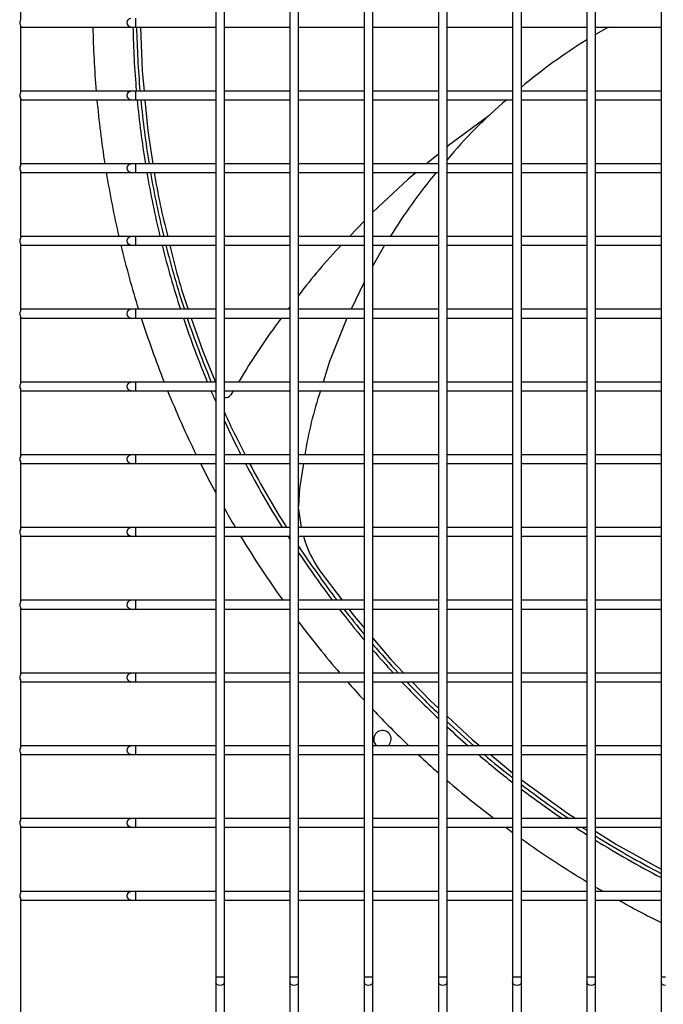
# Model space of a CAD drawing. Extents: x -90708 to 277869, y -117 to 207445.
# Tile 61 of 233: x -87446 to -87225, y 131515 to 131853. Entities that reach past the tile are written whole.
import ezdxf

# ---------------------------------------------------------------- set-up
doc = ezdxf.new("R2010")
doc.units = 0
doc.header["$MEASUREMENT"] = 0
doc.layers.add('ARQ - EQUIPO CONDENSADORA', color=40, linetype='CONTINUOUS')

msp = doc.modelspace()

# ---------------------------------------------------------------- linework, layer by layer
at = {"layer": 'ARQ - EQUIPO CONDENSADORA', "linetype": 'Continuous'}
for p, q in [((-87445.322, 131876.309), (-87445.322, 131853.008)), ((-87378.322, 131877.159), (-87378.322, 131852.159)), ((-87375.322, 131852.158), (-87375.322, 131877.158)), ((-87352.822, 131877.159), (-87352.822, 131852.159)), ((-87349.822, 131852.158), (-87349.822, 131877.158)), ((-87327.322, 131877.159), (-87327.322, 131852.159)), ((-87324.322, 131852.158), (-87324.322, 131877.158)), ((-87301.822, 131877.159), (-87301.822, 131852.159)), ((-87298.822, 131852.158), (-87298.822, 131877.158)), ((-87276.322, 131877.159), (-87276.322, 131852.159)), ((-87273.322, 131852.158), (-87273.322, 131877.158)), ((-87250.822, 131877.159), (-87250.822, 131852.159)), ((-87247.822, 131852.158), (-87247.822, 131877.158)), ((-87225.322, 131877.159), (-87225.322, 131852.159)), ((-87405.745, 131850.659), (-87405.745, 131853.659)), ((-87378.322, 131852.159), (-87378.322, 131827.159)), ((-87375.322, 131827.158), (-87375.322, 131852.158)), ((-87352.822, 131852.159), (-87352.822, 131827.159)), ((-87349.822, 131827.158), (-87349.822, 131852.158)), ((-87327.322, 131852.159), (-87327.322, 131827.159)), ((-87324.322, 131827.158), (-87324.322, 131852.158)), ((-87301.822, 131852.159), (-87301.822, 131827.159)), ((-87298.822, 131827.158), (-87298.822, 131852.158)), ((-87276.322, 131852.159), (-87276.322, 131827.159)), ((-87273.322, 131827.158), (-87273.322, 131852.158)), ((-87250.822, 131852.159), (-87250.822, 131827.159)), ((-87247.822, 131827.158), (-87247.822, 131852.158)), ((-87225.322, 131852.159), (-87225.322, 131827.159)), ((-87445.322, 131851.309), (-87445.322, 131828.008)), ((-87445.322, 131850.659), (-87444.822, 131850.659)), ((-87444.822, 131850.659), (-87407.423, 131850.659)), ((-87407.423, 131850.659), (-87405.745, 131850.659)), ((-87405.745, 131850.659), (-87378.322, 131850.659)), ((-87375.322, 131850.659), (-87352.822, 131850.659)), ((-87349.822, 131850.659), (-87327.322, 131850.659)), ((-87324.322, 131850.659), (-87301.822, 131850.659)), ((-87298.822, 131850.659), (-87276.322, 131850.659)), ((-87273.322, 131850.659), (-87250.822, 131850.659)), ((-87247.822, 131850.659), (-87225.322, 131850.659)), ((-87243.412, 131850.659), (-87247.822, 131848.037)), ((-87444.822, 131828.659), (-87445.322, 131828.659)), ((-87407.423, 131828.659), (-87444.822, 131828.659)), ((-87405.745, 131828.659), (-87407.423, 131828.659)), ((-87378.322, 131828.659), (-87405.745, 131828.659)), ((-87405.745, 131825.659), (-87405.745, 131828.659)), ((-87352.822, 131828.659), (-87375.322, 131828.659)), ((-87327.322, 131828.659), (-87349.822, 131828.659)), ((-87301.822, 131828.659), (-87324.322, 131828.659)), ((-87276.322, 131828.659), (-87298.822, 131828.659)), ((-87250.822, 131828.659), (-87273.322, 131828.659)), ((-87225.322, 131828.659), (-87247.822, 131828.659)), ((-87445.322, 131826.309), (-87445.322, 131803.008)), ((-87445.322, 131825.659), (-87444.822, 131825.659)), ((-87444.822, 131825.659), (-87407.423, 131825.659)), ((-87407.423, 131825.659), (-87405.745, 131825.659)), ((-87405.745, 131825.659), (-87378.322, 131825.659)), ((-87378.322, 131827.159), (-87378.322, 131802.159)), ((-87375.322, 131802.158), (-87375.322, 131827.158)), ((-87375.322, 131825.659), (-87352.822, 131825.659)), ((-87352.822, 131827.159), (-87352.822, 131802.159)), ((-87349.822, 131802.158), (-87349.822, 131827.158)), ((-87349.822, 131825.659), (-87327.322, 131825.659)), ((-87327.322, 131827.159), (-87327.322, 131802.159)), ((-87324.322, 131802.158), (-87324.322, 131827.158)), ((-87324.322, 131825.659), (-87301.822, 131825.659)), ((-87301.822, 131827.159), (-87301.822, 131802.159)), ((-87298.822, 131802.158), (-87298.822, 131827.158)), ((-87298.822, 131825.659), (-87276.322, 131825.659)), ((-87276.322, 131827.159), (-87276.322, 131802.159)), ((-87273.322, 131802.158), (-87273.322, 131827.158)), ((-87273.322, 131825.659), (-87250.822, 131825.659)), ((-87250.822, 131827.159), (-87250.822, 131802.159)), ((-87247.822, 131802.158), (-87247.822, 131827.158)), ((-87247.822, 131825.659), (-87225.322, 131825.659)), ((-87225.322, 131827.159), (-87225.322, 131802.159)), ((-87301.822, 131807.012), (-87305.851, 131803.659)), ((-87444.822, 131803.659), (-87445.322, 131803.659)), ((-87407.423, 131803.659), (-87444.822, 131803.659)), ((-87405.745, 131803.659), (-87407.423, 131803.659)), ((-87378.322, 131803.659), (-87405.745, 131803.659)), ((-87405.745, 131800.659), (-87405.745, 131803.659)), ((-87378.322, 131802.159), (-87378.322, 131777.159)), ((-87352.822, 131803.659), (-87375.322, 131803.659)), ((-87375.322, 131777.158), (-87375.322, 131802.158)), ((-87352.822, 131802.159), (-87352.822, 131777.159)), ((-87327.322, 131803.659), (-87349.822, 131803.659)), ((-87349.822, 131777.158), (-87349.822, 131802.158)), ((-87327.322, 131802.159), (-87327.322, 131777.159)), ((-87301.822, 131803.659), (-87324.322, 131803.659)), ((-87324.322, 131777.158), (-87324.322, 131802.158)), ((-87301.822, 131802.159), (-87301.822, 131777.159)), ((-87276.322, 131803.659), (-87298.822, 131803.659)), ((-87298.822, 131777.158), (-87298.822, 131802.158)), ((-87276.322, 131802.159), (-87276.322, 131777.159)), ((-87250.822, 131803.659), (-87273.322, 131803.659)), ((-87273.322, 131777.158), (-87273.322, 131802.158)), ((-87250.822, 131802.159), (-87250.822, 131777.159)), ((-87225.322, 131803.659), (-87247.822, 131803.659)), ((-87247.822, 131777.158), (-87247.822, 131802.158)), ((-87225.322, 131802.159), (-87225.322, 131777.159)), ((-87445.322, 131801.309), (-87445.322, 131778.008)), ((-87445.322, 131800.659), (-87444.822, 131800.659)), ((-87444.822, 131800.659), (-87407.423, 131800.659)), ((-87407.423, 131800.659), (-87405.745, 131800.659)), ((-87405.745, 131800.659), (-87378.322, 131800.659)), ((-87375.322, 131800.659), (-87352.822, 131800.659)), ((-87349.822, 131800.659), (-87327.322, 131800.659)), ((-87324.322, 131800.659), (-87301.822, 131800.659)), ((-87298.822, 131800.659), (-87276.322, 131800.659)), ((-87273.322, 131800.659), (-87250.822, 131800.659)), ((-87247.822, 131800.659), (-87225.322, 131800.659)), ((-87327.322, 131783.967), (-87332.341, 131778.659)), ((-87444.822, 131778.659), (-87445.322, 131778.659)), ((-87407.423, 131778.659), (-87444.822, 131778.659)), ((-87405.745, 131778.659), (-87407.423, 131778.659)), ((-87378.322, 131778.659), (-87405.745, 131778.659)), ((-87405.745, 131775.659), (-87405.745, 131778.659)), ((-87352.822, 131778.659), (-87375.322, 131778.659)), ((-87327.322, 131778.659), (-87349.822, 131778.659)), ((-87301.822, 131778.659), (-87324.322, 131778.659)), ((-87276.322, 131778.659), (-87298.822, 131778.659)), ((-87250.822, 131778.659), (-87273.322, 131778.659)), ((-87225.322, 131778.659), (-87247.822, 131778.659)), ((-87445.322, 131776.309), (-87445.322, 131753.008)), ((-87445.322, 131775.659), (-87444.822, 131775.659)), ((-87444.822, 131775.659), (-87407.423, 131775.659)), ((-87407.423, 131775.659), (-87405.745, 131775.659)), ((-87405.745, 131775.659), (-87378.322, 131775.659)), ((-87378.322, 131777.159), (-87378.322, 131752.159)), ((-87375.322, 131752.158), (-87375.322, 131777.158)), ((-87375.322, 131775.659), (-87352.822, 131775.659)), ((-87352.822, 131777.159), (-87352.822, 131752.159)), ((-87349.822, 131752.158), (-87349.822, 131777.158)), ((-87349.822, 131775.659), (-87327.322, 131775.659)), ((-87327.322, 131777.159), (-87327.322, 131752.159)), ((-87324.322, 131752.158), (-87324.322, 131777.158)), ((-87324.322, 131775.659), (-87301.822, 131775.659)), ((-87320.278, 131775.659), (-87324.322, 131768.598)), ((-87301.822, 131777.159), (-87301.822, 131752.159)), ((-87298.822, 131752.158), (-87298.822, 131777.158)), ((-87298.822, 131775.659), (-87276.322, 131775.659)), ((-87276.322, 131777.159), (-87276.322, 131752.159)), ((-87273.322, 131752.158), (-87273.322, 131777.158)), ((-87273.322, 131775.659), (-87250.822, 131775.659)), ((-87250.822, 131777.159), (-87250.822, 131752.159)), ((-87247.822, 131752.158), (-87247.822, 131777.158)), ((-87247.822, 131775.659), (-87225.322, 131775.659)), ((-87225.322, 131777.159), (-87225.322, 131752.159)), ((-87327.322, 131763.016), (-87331.84, 131753.659)), ((-87352.822, 131754.512), (-87353.475, 131753.659)), ((-87444.822, 131753.659), (-87445.322, 131753.659)), ((-87445.322, 131751.309), (-87445.322, 131728.008)), ((-87445.322, 131750.659), (-87444.822, 131750.659)), ((-87407.423, 131753.659), (-87444.822, 131753.659)), ((-87444.822, 131750.659), (-87407.423, 131750.659)), ((-87405.745, 131753.659), (-87407.423, 131753.659)), ((-87407.423, 131750.659), (-87405.745, 131750.659)), ((-87378.322, 131753.659), (-87405.745, 131753.659)), ((-87405.745, 131750.659), (-87405.745, 131753.659)), ((-87405.745, 131750.659), (-87378.322, 131750.659)), ((-87378.322, 131752.159), (-87378.322, 131727.159)), ((-87352.822, 131753.659), (-87375.322, 131753.659)), ((-87375.322, 131727.158), (-87375.322, 131752.158)), ((-87375.322, 131750.659), (-87352.822, 131750.659)), ((-87352.822, 131752.159), (-87352.822, 131727.159)), ((-87327.322, 131753.659), (-87349.822, 131753.659)), ((-87349.822, 131727.158), (-87349.822, 131752.158)), ((-87349.822, 131750.659), (-87327.322, 131750.659)), ((-87327.322, 131752.159), (-87327.322, 131727.159)), ((-87301.822, 131753.659), (-87324.322, 131753.659)), ((-87324.322, 131727.158), (-87324.322, 131752.158)), ((-87324.322, 131750.659), (-87301.822, 131750.659)), ((-87301.822, 131752.159), (-87301.822, 131727.159)), ((-87276.322, 131753.659), (-87298.822, 131753.659)), ((-87298.822, 131727.158), (-87298.822, 131752.158)), ((-87298.822, 131750.659), (-87276.322, 131750.659)), ((-87276.322, 131752.159), (-87276.322, 131727.159)), ((-87250.822, 131753.659), (-87273.322, 131753.659)), ((-87273.322, 131727.158), (-87273.322, 131752.158)), ((-87273.322, 131750.659), (-87250.822, 131750.659)), ((-87250.822, 131752.159), (-87250.822, 131727.159)), ((-87225.322, 131753.659), (-87247.822, 131753.659)), ((-87247.822, 131727.158), (-87247.822, 131752.158)), ((-87247.822, 131750.659), (-87225.322, 131750.659)), ((-87225.322, 131752.159), (-87225.322, 131727.159)), ((-87444.822, 131728.659), (-87445.322, 131728.659)), ((-87407.423, 131728.659), (-87444.822, 131728.659)), ((-87405.745, 131728.659), (-87407.423, 131728.659)), ((-87378.322, 131728.659), (-87405.745, 131728.659)), ((-87405.745, 131725.659), (-87405.745, 131728.659)), ((-87378.322, 131727.159), (-87378.322, 131702.159)), ((-87352.822, 131728.659), (-87375.322, 131728.659)), ((-87375.322, 131702.158), (-87375.322, 131727.158)), ((-87352.822, 131727.159), (-87352.822, 131702.159)), ((-87327.322, 131728.659), (-87349.822, 131728.659)), ((-87349.822, 131702.158), (-87349.822, 131727.158)), ((-87327.322, 131727.159), (-87327.322, 131702.159)), ((-87301.822, 131728.659), (-87324.322, 131728.659)), ((-87324.322, 131702.158), (-87324.322, 131727.158)), ((-87301.822, 131727.159), (-87301.822, 131702.159)), ((-87276.322, 131728.659), (-87298.822, 131728.659)), ((-87298.822, 131702.158), (-87298.822, 131727.158)), ((-87276.322, 131727.159), (-87276.322, 131702.159)), ((-87250.822, 131728.659), (-87273.322, 131728.659)), ((-87273.322, 131702.158), (-87273.322, 131727.158)), ((-87250.822, 131727.159), (-87250.822, 131702.159)), ((-87225.322, 131728.659), (-87247.822, 131728.659)), ((-87247.822, 131702.158), (-87247.822, 131727.158)), ((-87225.322, 131727.159), (-87225.322, 131702.159)), ((-87445.322, 131726.309), (-87445.322, 131703.008)), ((-87445.322, 131725.659), (-87444.822, 131725.659)), ((-87444.822, 131725.659), (-87407.423, 131725.659)), ((-87407.423, 131725.659), (-87405.745, 131725.659)), ((-87405.745, 131725.659), (-87378.322, 131725.659)), ((-87375.322, 131725.659), (-87352.822, 131725.659)), ((-87372.302, 131725.659), (-87373.157, 131724.279)), ((-87349.822, 131725.659), (-87327.322, 131725.659)), ((-87324.322, 131725.659), (-87301.822, 131725.659)), ((-87298.822, 131725.659), (-87276.322, 131725.659)), ((-87273.322, 131725.659), (-87250.822, 131725.659)), ((-87247.822, 131725.659), (-87225.322, 131725.659)), ((-87444.822, 131703.659), (-87445.322, 131703.659)), ((-87407.423, 131703.659), (-87444.822, 131703.659)), ((-87405.745, 131703.659), (-87407.423, 131703.659)), ((-87378.322, 131703.659), (-87405.745, 131703.659)), ((-87405.745, 131700.659), (-87405.745, 131703.659)), ((-87352.822, 131703.659), (-87375.322, 131703.659)), ((-87327.322, 131703.659), (-87349.822, 131703.659)), ((-87301.822, 131703.659), (-87324.322, 131703.659)), ((-87276.322, 131703.659), (-87298.822, 131703.659)), ((-87250.822, 131703.659), (-87273.322, 131703.659)), ((-87225.322, 131703.659), (-87247.822, 131703.659)), ((-87445.322, 131701.309), (-87445.322, 131678.008)), ((-87445.322, 131700.659), (-87444.822, 131700.659)), ((-87444.822, 131700.659), (-87407.423, 131700.659)), ((-87407.423, 131700.659), (-87405.745, 131700.659)), ((-87405.745, 131700.659), (-87378.322, 131700.659)), ((-87378.322, 131702.159), (-87378.322, 131677.159)), ((-87375.322, 131677.158), (-87375.322, 131702.158)), ((-87375.322, 131700.659), (-87352.822, 131700.659)), ((-87352.822, 131702.159), (-87352.822, 131677.159)), ((-87349.822, 131677.158), (-87349.822, 131702.158)), ((-87349.822, 131700.659), (-87327.322, 131700.659)), ((-87348.176, 131700.659), (-87349.558, 131692.035)), ((-87327.322, 131702.159), (-87327.322, 131677.159)), ((-87324.322, 131677.158), (-87324.322, 131702.158)), ((-87324.322, 131700.659), (-87301.822, 131700.659)), ((-87301.822, 131702.159), (-87301.822, 131677.159)), ((-87298.822, 131677.158), (-87298.822, 131702.158)), ((-87298.822, 131700.659), (-87276.322, 131700.659)), ((-87276.322, 131702.159), (-87276.322, 131677.159)), ((-87273.322, 131677.158), (-87273.322, 131702.158)), ((-87273.322, 131700.659), (-87250.822, 131700.659)), ((-87250.822, 131702.159), (-87250.822, 131677.159)), ((-87247.822, 131677.158), (-87247.822, 131702.158)), ((-87247.822, 131700.659), (-87225.322, 131700.659)), ((-87225.322, 131702.159), (-87225.322, 131677.159)), ((-87349.558, 131692.035), (-87349.822, 131685.896)), ((-87349.822, 131684.995), (-87349, 131678.659)), ((-87444.822, 131678.659), (-87445.322, 131678.659)), ((-87445.322, 131676.309), (-87445.322, 131653.008)), ((-87407.423, 131678.659), (-87444.822, 131678.659)), ((-87405.745, 131678.659), (-87407.423, 131678.659)), ((-87378.322, 131678.659), (-87405.745, 131678.659)), ((-87405.745, 131675.659), (-87405.745, 131678.659)), ((-87378.322, 131677.159), (-87378.322, 131652.159)), ((-87352.822, 131678.659), (-87375.322, 131678.659)), ((-87375.322, 131652.158), (-87375.322, 131677.158)), ((-87352.822, 131677.159), (-87352.822, 131652.159)), ((-87327.322, 131678.659), (-87349.822, 131678.659)), ((-87349.822, 131652.158), (-87349.822, 131677.158)), ((-87327.322, 131677.159), (-87327.322, 131652.159)), ((-87301.822, 131678.659), (-87324.322, 131678.659)), ((-87324.322, 131652.158), (-87324.322, 131677.158)), ((-87301.822, 131677.159), (-87301.822, 131652.159)), ((-87276.322, 131678.659), (-87298.822, 131678.659)), ((-87298.822, 131652.158), (-87298.822, 131677.158)), ((-87276.322, 131677.159), (-87276.322, 131652.159)), ((-87250.822, 131678.659), (-87273.322, 131678.659)), ((-87273.322, 131652.158), (-87273.322, 131677.158)), ((-87250.822, 131677.159), (-87250.822, 131652.159)), ((-87225.322, 131678.659), (-87247.822, 131678.659)), ((-87247.822, 131652.158), (-87247.822, 131677.158)), ((-87225.322, 131677.159), (-87225.322, 131652.159)), ((-87445.322, 131675.659), (-87444.822, 131675.659)), ((-87444.822, 131675.659), (-87407.423, 131675.659)), ((-87407.423, 131675.659), (-87405.745, 131675.659)), ((-87405.745, 131675.659), (-87378.322, 131675.659)), ((-87375.322, 131675.659), (-87352.822, 131675.659)), ((-87349.822, 131675.659), (-87327.322, 131675.659)), ((-87324.322, 131675.659), (-87301.822, 131675.659)), ((-87298.822, 131675.659), (-87276.322, 131675.659)), ((-87273.322, 131675.659), (-87250.822, 131675.659)), ((-87247.822, 131675.659), (-87225.322, 131675.659)), ((-87342.506, 131663.763), (-87334.883, 131653.659)), ((-87444.822, 131653.659), (-87445.322, 131653.659)), ((-87407.423, 131653.659), (-87444.822, 131653.659)), ((-87405.745, 131653.659), (-87407.423, 131653.659)), ((-87378.322, 131653.659), (-87405.745, 131653.659)), ((-87405.745, 131650.659), (-87405.745, 131653.659)), ((-87352.822, 131653.659), (-87375.322, 131653.659)), ((-87327.322, 131653.659), (-87349.822, 131653.659)), ((-87301.822, 131653.659), (-87324.322, 131653.659)), ((-87276.322, 131653.659), (-87298.822, 131653.659)), ((-87250.822, 131653.659), (-87273.322, 131653.659)), ((-87225.322, 131653.659), (-87247.822, 131653.659)), ((-87445.322, 131651.309), (-87445.322, 131628.008)), ((-87445.322, 131650.659), (-87444.822, 131650.659)), ((-87444.822, 131650.659), (-87407.423, 131650.659)), ((-87407.423, 131650.659), (-87405.745, 131650.659)), ((-87405.745, 131650.659), (-87378.322, 131650.659)), ((-87378.322, 131652.159), (-87378.322, 131627.159)), ((-87375.322, 131627.158), (-87375.322, 131652.158)), ((-87375.322, 131650.659), (-87352.822, 131650.659)), ((-87352.822, 131652.159), (-87352.822, 131627.159)), ((-87349.822, 131627.158), (-87349.822, 131652.158)), ((-87349.822, 131650.659), (-87327.322, 131650.659)), ((-87327.322, 131652.159), (-87327.322, 131627.159)), ((-87324.322, 131627.158), (-87324.322, 131652.158)), ((-87324.322, 131650.659), (-87301.822, 131650.659)), ((-87301.822, 131652.159), (-87301.822, 131627.159)), ((-87298.822, 131627.158), (-87298.822, 131652.158)), ((-87298.822, 131650.659), (-87276.322, 131650.659)), ((-87276.322, 131652.159), (-87276.322, 131627.159)), ((-87273.322, 131627.158), (-87273.322, 131652.158)), ((-87273.322, 131650.659), (-87250.822, 131650.659)), ((-87250.822, 131652.159), (-87250.822, 131627.159)), ((-87247.822, 131627.158), (-87247.822, 131652.158)), ((-87247.822, 131650.659), (-87225.322, 131650.659)), ((-87225.322, 131652.159), (-87225.322, 131627.159)), ((-87444.822, 131628.659), (-87445.322, 131628.659)), ((-87445.322, 131626.309), (-87445.322, 131603.008)), ((-87445.322, 131625.659), (-87444.822, 131625.659)), ((-87407.423, 131628.659), (-87444.822, 131628.659)), ((-87444.822, 131625.659), (-87407.423, 131625.659)), ((-87405.745, 131628.659), (-87407.423, 131628.659)), ((-87407.423, 131625.659), (-87405.745, 131625.659)), ((-87378.322, 131628.659), (-87405.745, 131628.659)), ((-87405.745, 131625.659), (-87405.745, 131628.659)), ((-87405.745, 131625.659), (-87378.322, 131625.659)), ((-87378.322, 131627.159), (-87378.322, 131602.159)), ((-87352.822, 131628.659), (-87375.322, 131628.659)), ((-87375.322, 131602.158), (-87375.322, 131627.158)), ((-87375.322, 131625.659), (-87352.822, 131625.659)), ((-87352.822, 131627.159), (-87352.822, 131602.159)), ((-87327.322, 131628.659), (-87349.822, 131628.659)), ((-87349.822, 131602.158), (-87349.822, 131627.158)), ((-87349.822, 131625.659), (-87327.322, 131625.659)), ((-87327.322, 131627.159), (-87327.322, 131602.159)), ((-87301.822, 131628.659), (-87324.322, 131628.659)), ((-87324.322, 131602.158), (-87324.322, 131627.158)), ((-87324.322, 131625.659), (-87301.822, 131625.659)), ((-87301.822, 131627.159), (-87301.822, 131602.159)), ((-87276.322, 131628.659), (-87298.822, 131628.659)), ((-87298.822, 131602.158), (-87298.822, 131627.158)), ((-87298.822, 131625.659), (-87276.322, 131625.659)), ((-87276.322, 131627.159), (-87276.322, 131602.159)), ((-87250.822, 131628.659), (-87273.322, 131628.659)), ((-87273.322, 131602.158), (-87273.322, 131627.158)), ((-87273.322, 131625.659), (-87250.822, 131625.659)), ((-87250.822, 131627.159), (-87250.822, 131602.159)), ((-87225.322, 131628.659), (-87247.822, 131628.659)), ((-87247.822, 131602.158), (-87247.822, 131627.158)), ((-87247.822, 131625.659), (-87225.322, 131625.659)), ((-87225.322, 131627.159), (-87225.322, 131602.159)), ((-87444.822, 131603.659), (-87445.322, 131603.659)), ((-87407.423, 131603.659), (-87444.822, 131603.659)), ((-87405.745, 131603.659), (-87407.423, 131603.659)), ((-87378.322, 131603.659), (-87405.745, 131603.659)), ((-87405.745, 131600.659), (-87405.745, 131603.659)), ((-87378.322, 131602.159), (-87378.322, 131577.159)), ((-87352.822, 131603.659), (-87375.322, 131603.659)), ((-87375.322, 131577.158), (-87375.322, 131602.158)), ((-87352.822, 131602.159), (-87352.822, 131577.159)), ((-87327.322, 131603.659), (-87349.822, 131603.659)), ((-87349.822, 131577.158), (-87349.822, 131602.158)), ((-87327.322, 131602.159), (-87327.322, 131577.159)), ((-87301.822, 131603.659), (-87324.322, 131603.659)), ((-87324.322, 131577.158), (-87324.322, 131602.158)), ((-87301.822, 131602.159), (-87301.822, 131577.159)), ((-87276.322, 131603.659), (-87298.822, 131603.659)), ((-87298.822, 131577.158), (-87298.822, 131602.158)), ((-87276.322, 131602.159), (-87276.322, 131577.159)), ((-87250.822, 131603.659), (-87273.322, 131603.659)), ((-87273.322, 131577.158), (-87273.322, 131602.158)), ((-87250.822, 131602.159), (-87250.822, 131577.159)), ((-87225.322, 131603.659), (-87247.822, 131603.659)), ((-87247.822, 131577.158), (-87247.822, 131602.158)), ((-87225.322, 131602.159), (-87225.322, 131577.159)), ((-87445.322, 131601.309), (-87445.322, 131578.008)), ((-87445.322, 131600.659), (-87444.822, 131600.659)), ((-87444.822, 131600.659), (-87407.423, 131600.659)), ((-87407.423, 131600.659), (-87405.745, 131600.659)), ((-87405.745, 131600.659), (-87378.322, 131600.659)), ((-87375.322, 131600.659), (-87352.822, 131600.659)), ((-87349.822, 131600.659), (-87327.322, 131600.659)), ((-87324.322, 131600.659), (-87301.822, 131600.659)), ((-87298.822, 131600.659), (-87276.322, 131600.659)), ((-87283.969, 131600.659), (-87276.322, 131594.357)), ((-87273.322, 131600.659), (-87250.822, 131600.659)), ((-87247.822, 131600.659), (-87225.322, 131600.659)), ((-87444.822, 131578.659), (-87445.322, 131578.659)), ((-87407.423, 131578.659), (-87444.822, 131578.659)), ((-87405.745, 131578.659), (-87407.423, 131578.659)), ((-87378.322, 131578.659), (-87405.745, 131578.659)), ((-87405.745, 131575.659), (-87405.745, 131578.659)), ((-87352.822, 131578.659), (-87375.322, 131578.659)), ((-87327.322, 131578.659), (-87349.822, 131578.659)), ((-87301.822, 131578.659), (-87324.322, 131578.659)), ((-87276.322, 131578.659), (-87298.822, 131578.659)), ((-87250.822, 131578.659), (-87273.322, 131578.659)), ((-87225.322, 131578.659), (-87247.822, 131578.659)), ((-87445.322, 131576.309), (-87445.322, 131553.008)), ((-87445.322, 131575.659), (-87444.822, 131575.659)), ((-87444.822, 131575.659), (-87407.423, 131575.659)), ((-87407.423, 131575.659), (-87405.745, 131575.659)), ((-87405.745, 131575.659), (-87378.322, 131575.659)), ((-87378.322, 131577.159), (-87378.322, 131552.159)), ((-87375.322, 131552.158), (-87375.322, 131577.158)), ((-87375.322, 131575.659), (-87352.822, 131575.659)), ((-87352.822, 131577.159), (-87352.822, 131552.159)), ((-87349.822, 131552.158), (-87349.822, 131577.158)), ((-87349.822, 131575.659), (-87327.322, 131575.659)), ((-87327.322, 131577.159), (-87327.322, 131552.159)), ((-87324.322, 131552.158), (-87324.322, 131577.158)), ((-87324.322, 131575.659), (-87301.822, 131575.659)), ((-87301.822, 131577.159), (-87301.822, 131552.159)), ((-87298.822, 131552.158), (-87298.822, 131577.158)), ((-87298.822, 131575.659), (-87276.322, 131575.659)), ((-87276.322, 131577.159), (-87276.322, 131552.159)), ((-87273.322, 131552.158), (-87273.322, 131577.158)), ((-87273.322, 131575.659), (-87250.822, 131575.659)), ((-87250.822, 131577.159), (-87250.822, 131552.159)), ((-87247.822, 131552.158), (-87247.822, 131577.158)), ((-87247.822, 131575.659), (-87225.322, 131575.659)), ((-87225.322, 131577.159), (-87225.322, 131552.159)), ((-87444.822, 131553.659), (-87445.322, 131553.659)), ((-87445.322, 131551.309), (-87445.322, 131483.659)), ((-87407.423, 131553.659), (-87444.822, 131553.659)), ((-87405.745, 131553.659), (-87407.423, 131553.659)), ((-87378.322, 131553.659), (-87405.745, 131553.659)), ((-87405.745, 131550.659), (-87405.745, 131553.659)), ((-87378.322, 131552.159), (-87378.322, 131524.209)), ((-87352.822, 131553.659), (-87375.322, 131553.659)), ((-87375.322, 131524.209), (-87375.322, 131552.158)), ((-87352.822, 131552.159), (-87352.822, 131524.209)), ((-87327.322, 131553.659), (-87349.822, 131553.659)), ((-87349.822, 131524.209), (-87349.822, 131552.158)), ((-87327.322, 131552.159), (-87327.322, 131524.209)), ((-87301.822, 131553.659), (-87324.322, 131553.659)), ((-87324.322, 131524.209), (-87324.322, 131552.158)), ((-87301.822, 131552.159), (-87301.822, 131524.209)), ((-87276.322, 131553.659), (-87298.822, 131553.659)), ((-87298.822, 131524.209), (-87298.822, 131552.158)), ((-87276.322, 131552.159), (-87276.322, 131524.209)), ((-87250.822, 131553.659), (-87273.322, 131553.659)), ((-87273.322, 131524.209), (-87273.322, 131552.158)), ((-87250.822, 131552.159), (-87250.822, 131524.209)), ((-87225.322, 131553.659), (-87247.822, 131553.659)), ((-87247.822, 131524.209), (-87247.822, 131552.158)), ((-87225.322, 131552.159), (-87225.322, 131524.209)), ((-87445.322, 131550.659), (-87444.822, 131550.659)), ((-87444.822, 131550.659), (-87407.423, 131550.659)), ((-87407.423, 131550.659), (-87405.745, 131550.659)), ((-87405.745, 131550.659), (-87378.322, 131550.659)), ((-87375.322, 131550.659), (-87352.822, 131550.659)), ((-87349.822, 131550.659), (-87327.322, 131550.659)), ((-87324.322, 131550.659), (-87301.822, 131550.659)), ((-87298.822, 131550.659), (-87276.322, 131550.659)), ((-87273.322, 131550.659), (-87250.822, 131550.659)), ((-87247.822, 131550.659), (-87225.322, 131550.659)), ((-87378.322, 131524.209), (-87378.322, 131522.532)), ((-87376.822, 131524.209), (-87378.322, 131524.209)), ((-87375.322, 131524.209), (-87376.822, 131524.209)), ((-87375.322, 131522.532), (-87375.322, 131524.209)), ((-87352.822, 131524.209), (-87352.822, 131522.532)), ((-87351.322, 131524.209), (-87352.822, 131524.209)), ((-87349.822, 131524.209), (-87351.322, 131524.209)), ((-87349.822, 131522.532), (-87349.822, 131524.209)), ((-87327.322, 131524.209), (-87327.322, 131522.532)), ((-87325.822, 131524.209), (-87327.322, 131524.209)), ((-87324.322, 131524.209), (-87325.822, 131524.209)), ((-87324.322, 131522.532), (-87324.322, 131524.209)), ((-87301.822, 131524.209), (-87301.822, 131522.532)), ((-87300.322, 131524.209), (-87301.822, 131524.209)), ((-87298.822, 131524.209), (-87300.322, 131524.209)), ((-87298.822, 131522.532), (-87298.822, 131524.209)), ((-87276.322, 131524.209), (-87276.322, 131522.532)), ((-87274.822, 131524.209), (-87276.322, 131524.209)), ((-87273.322, 131524.209), (-87274.822, 131524.209)), ((-87273.322, 131522.532), (-87273.322, 131524.209)), ((-87250.822, 131524.209), (-87250.822, 131522.532)), ((-87249.322, 131524.209), (-87250.822, 131524.209)), ((-87247.822, 131524.209), (-87249.322, 131524.209)), ((-87247.822, 131522.532), (-87247.822, 131524.209)), ((-87225.322, 131524.209), (-87225.322, 131522.532)), ((-87223.822, 131524.209), (-87225.322, 131524.209)), ((-87378.322, 131522.532), (-87378.322, 131484.159)), ((-87375.322, 131484.159), (-87375.322, 131522.532)), ((-87352.822, 131522.532), (-87352.822, 131484.159)), ((-87349.822, 131484.159), (-87349.822, 131522.532)), ((-87327.322, 131522.532), (-87327.322, 131484.159)), ((-87324.322, 131484.159), (-87324.322, 131522.532)), ((-87301.822, 131522.532), (-87301.822, 131484.159)), ((-87298.822, 131484.159), (-87298.822, 131522.532)), ((-87276.322, 131522.532), (-87276.322, 131484.159)), ((-87273.322, 131484.159), (-87273.322, 131522.532)), ((-87250.822, 131522.532), (-87250.822, 131484.159)), ((-87247.822, 131484.159), (-87247.822, 131522.532)), ((-87225.322, 131522.532), (-87225.322, 131484.159))]:
    msp.add_line(p, q, dxfattribs=at)
at = {"layer": 'ARQ - EQUIPO CONDENSADORA', "linetype": 'Continuous', "flags": 128}
for points in [[(-87407.423, 131850.659), (-87407.904, 131850.773), (-87408.312, 131851.098), (-87408.585, 131851.585), (-87408.681, 131852.159), (-87408.585, 131852.733), (-87408.312, 131853.22), (-87407.904, 131853.545), (-87407.423, 131853.659)], [(-87404.122, 131850.659), (-87403.595, 131835.606), (-87402.92, 131828.659)], [(-87407.423, 131825.659), (-87407.904, 131825.773), (-87408.312, 131826.098), (-87408.585, 131826.585), (-87408.681, 131827.159), (-87408.585, 131827.733), (-87408.312, 131828.22), (-87407.904, 131828.545), (-87407.423, 131828.659)], [(-87402.629, 131825.659), (-87401.587, 131814.932), (-87399.871, 131803.659)], [(-87284.526, 131820.091), (-87298.349, 131809.902), (-87298.822, 131809.509)], [(-87407.423, 131800.659), (-87407.904, 131800.773), (-87408.312, 131801.098), (-87408.585, 131801.585), (-87408.681, 131802.159), (-87408.585, 131802.733), (-87408.312, 131803.22), (-87407.904, 131803.545), (-87407.423, 131803.659)], [(-87309.456, 131800.659), (-87312.24, 131798.342), (-87324.322, 131787.005)], [(-87407.423, 131775.659), (-87407.904, 131775.773), (-87408.312, 131776.098), (-87408.585, 131776.585), (-87408.681, 131777.159), (-87408.585, 131777.733), (-87408.312, 131778.22), (-87407.904, 131778.545), (-87407.423, 131778.659)], [(-87407.423, 131750.659), (-87407.904, 131750.773), (-87408.312, 131751.098), (-87408.585, 131751.585), (-87408.681, 131752.159), (-87408.585, 131752.733), (-87408.312, 131753.22), (-87407.904, 131753.545), (-87407.423, 131753.659)], [(-87386.702, 131750.659), (-87382.691, 131739.235), (-87378.406, 131728.659)], [(-87333.286, 131750.659), (-87339.169, 131735.713), (-87341.359, 131728.659)], [(-87407.423, 131725.659), (-87407.904, 131725.773), (-87408.312, 131726.098), (-87408.585, 131726.585), (-87408.681, 131727.159), (-87408.585, 131727.733), (-87408.312, 131728.22), (-87407.904, 131728.545), (-87407.423, 131728.659)], [(-87407.423, 131700.659), (-87407.904, 131700.773), (-87408.312, 131701.098), (-87408.585, 131701.585), (-87408.681, 131702.159), (-87408.585, 131702.733), (-87408.312, 131703.22), (-87407.904, 131703.545), (-87407.423, 131703.659)], [(-87407.423, 131675.659), (-87407.904, 131675.773), (-87408.312, 131676.098), (-87408.585, 131676.585), (-87408.681, 131677.159), (-87408.585, 131677.733), (-87408.312, 131678.22), (-87407.904, 131678.545), (-87407.423, 131678.659)], [(-87407.423, 131650.659), (-87407.904, 131650.773), (-87408.312, 131651.098), (-87408.585, 131651.585), (-87408.681, 131652.159), (-87408.585, 131652.733), (-87408.312, 131653.22), (-87407.904, 131653.545), (-87407.423, 131653.659)], [(-87332.62, 131650.659), (-87330.79, 131648.233), (-87327.322, 131644.152)], [(-87324.322, 131640.622), (-87318.161, 131633.373), (-87313.653, 131628.659)], [(-87407.423, 131625.659), (-87407.904, 131625.773), (-87408.312, 131626.098), (-87408.585, 131626.585), (-87408.681, 131627.159), (-87408.585, 131627.733), (-87408.312, 131628.22), (-87407.904, 131628.545), (-87407.423, 131628.659)], [(-87310.785, 131625.659), (-87304.542, 131619.13), (-87301.822, 131616.599)], [(-87298.822, 131613.808), (-87290.266, 131605.849), (-87287.609, 131603.659)], [(-87407.423, 131600.659), (-87407.904, 131600.773), (-87408.312, 131601.098), (-87408.585, 131601.585), (-87408.681, 131602.159), (-87408.585, 131602.733), (-87408.312, 131603.22), (-87407.904, 131603.545), (-87407.423, 131603.659)], [(-87273.322, 131591.981), (-87257.458, 131580.477), (-87254.599, 131578.659)], [(-87407.423, 131575.659), (-87407.904, 131575.773), (-87408.312, 131576.098), (-87408.585, 131576.585), (-87408.681, 131577.159), (-87408.585, 131577.733), (-87408.312, 131578.22), (-87407.904, 131578.545), (-87407.423, 131578.659)], [(-87247.822, 131574.348), (-87240.647, 131569.784), (-87225.322, 131561.272)], [(-87407.423, 131550.659), (-87407.904, 131550.773), (-87408.312, 131551.098), (-87408.585, 131551.585), (-87408.681, 131552.159), (-87408.585, 131552.733), (-87408.312, 131553.22), (-87407.904, 131553.545), (-87407.423, 131553.659)], [(-87376.822, 131521.274), (-87377.396, 131521.37), (-87377.882, 131521.642), (-87378.207, 131522.051), (-87378.322, 131522.532)], [(-87375.322, 131522.532), (-87375.436, 131522.051), (-87375.761, 131521.642), (-87376.248, 131521.37), (-87376.822, 131521.274)], [(-87351.322, 131521.274), (-87351.896, 131521.37), (-87352.382, 131521.642), (-87352.707, 131522.051), (-87352.822, 131522.532)], [(-87349.822, 131522.532), (-87349.936, 131522.051), (-87350.261, 131521.642), (-87350.748, 131521.37), (-87351.322, 131521.274)], [(-87325.822, 131521.274), (-87326.396, 131521.37), (-87326.882, 131521.642), (-87327.207, 131522.051), (-87327.322, 131522.532)], [(-87324.322, 131522.532), (-87324.436, 131522.051), (-87324.761, 131521.642), (-87325.248, 131521.37), (-87325.822, 131521.274)], [(-87300.322, 131521.274), (-87300.896, 131521.37), (-87301.382, 131521.642), (-87301.707, 131522.051), (-87301.822, 131522.532)], [(-87298.822, 131522.532), (-87298.936, 131522.051), (-87299.261, 131521.642), (-87299.748, 131521.37), (-87300.322, 131521.274)], [(-87274.822, 131521.274), (-87275.396, 131521.37), (-87275.882, 131521.642), (-87276.207, 131522.051), (-87276.322, 131522.532)], [(-87273.322, 131522.532), (-87273.436, 131522.051), (-87273.761, 131521.642), (-87274.248, 131521.37), (-87274.822, 131521.274)], [(-87249.322, 131521.274), (-87249.896, 131521.37), (-87250.382, 131521.642), (-87250.707, 131522.051), (-87250.822, 131522.532)], [(-87247.822, 131522.532), (-87247.936, 131522.051), (-87248.261, 131521.642), (-87248.748, 131521.37), (-87249.322, 131521.274)], [(-87223.822, 131521.274), (-87224.396, 131521.37), (-87224.882, 131521.642), (-87225.207, 131522.051), (-87225.322, 131522.532)]]:
    msp.add_lwpolyline(points, dxfattribs=at)
at = {"layer": 'ARQ - EQUIPO CONDENSADORA', "linetype": 'Continuous'}
for centre, radius, start, end in [((-87444.331, 131852.159), 1.305, 139.37511, 220.62489), ((-87444.777, 131851.283), 0.625, 209.4935, 265.92861), ((-87069.323, 131857.66), 351.25, 181.14208, 184.73602), ((-87069.323, 131857.66), 337.5, 181.18861, 184.92944), ((-87069.323, 131857.66), 336.25, 181.19303, 184.94781), ((-87149.995, 131683.109), 191.787, 121.71688, 130.01888), ((-87444.777, 131828.035), 0.625, 94.07139, 150.5065), ((-87444.331, 131827.159), 1.305, 139.37511, 220.62489), ((-87444.777, 131826.283), 0.625, 209.4935, 265.92861), ((-87069.323, 131857.66), 351.25, 185.22724, 188.8437), ((-87069.323, 131857.66), 337.5, 185.44083, 189.20707), ((-87069.323, 131857.66), 336.25, 185.46112, 189.24159), ((-87176.109, 131703.782), 159.088, 129.99555, 140.47524), ((-87444.331, 131802.159), 1.305, 139.37511, 220.62489), ((-87444.777, 131803.035), 0.625, 94.07139, 150.5065), ((-87444.777, 131801.283), 0.625, 209.4935, 265.92861), ((-87069.323, 131857.66), 351.25, 189.33929, 192.99781), ((-87069.323, 131857.66), 337.5, 189.7234, 193.53722), ((-87069.323, 131857.66), 336.25, 189.75989, 193.58851), ((-87172.992, 131836.809), 229.29, 189.07107, 194.6911), ((-87155.78, 131678.215), 191.143, 140.1643, 148.2987), ((-87444.331, 131777.159), 1.305, 139.37511, 220.62489), ((-87444.777, 131778.035), 0.625, 94.07139, 150.5065), ((-87444.777, 131776.283), 0.625, 209.4935, 265.92861), ((-87069.323, 131857.66), 351.25, 193.50056, 197.22281), ((-87069.323, 131857.66), 337.5, 194.06166, 197.94784), ((-87069.323, 131857.66), 336.25, 194.11501, 198.01685), ((-87210.392, 131816.24), 188.08, 192.46033, 199.43489), ((-87200.579, 131646.438), 186.587, 136.16796, 143.11607), ((-87444.331, 131752.159), 1.305, 139.37511, 220.62489), ((-87444.777, 131753.035), 0.625, 94.07139, 150.5065), ((-87444.777, 131751.283), 0.625, 209.4935, 265.92861), ((-87069.323, 131857.66), 351.25, 197.73586, 201.5469), ((-87069.323, 131857.66), 337.5, 198.48401, 202.47158), ((-87069.323, 131857.66), 336.25, 198.55523, 202.55971), ((-87159.447, 131603.849), 245.148, 143.21162, 149.39481), ((-87444.331, 131727.159), 1.305, 139.37511, 220.62489), ((-87444.777, 131728.035), 0.625, 94.07139, 150.5065), ((-87444.777, 131726.283), 0.625, 209.4935, 265.92861), ((-87069.323, 131857.66), 351.25, 202.07399, 206.0042), ((-87069.323, 131857.66), 337.5, 203.02384, 203.71568), ((-87069.323, 131857.66), 336.25, 203.11438, 203.22605), ((-87374.862, 131725.267), 1.971, 256.51257, 329.90465), ((-87219.039, 131683.717), 130.193, 161.20703, 171.18935), ((-87069.323, 131857.66), 336.25, 204.48992, 207.25784), ((-87069.323, 131857.66), 337.5, 204.9517, 207.14856), ((-87444.777, 131703.035), 0.625, 94.07139, 150.5065), ((-87444.331, 131702.159), 1.305, 139.37511, 220.62489), ((-87444.777, 131701.283), 0.625, 209.4935, 265.92861), ((-87069.323, 131857.66), 351.25, 206.54996, 208.3923), ((-87069.323, 131857.66), 337.5, 207.7224, 212.03068), ((-87069.323, 131857.66), 336.25, 207.83439, 212.16403), ((-87069.323, 131857.66), 351.25, 209.40493, 210.63795), ((-87444.331, 131677.159), 1.305, 139.37511, 220.62489), ((-87444.777, 131678.035), 0.625, 94.07139, 150.5065), ((-87444.777, 131676.283), 0.625, 209.4935, 265.92861), ((-87069.323, 131857.66), 351.25, 211.20839, 215.50583), ((-87069.323, 131857.66), 337.5, 212.63343, 212.86019), ((-87312.298, 131685.326), 37.115, 195.0983, 215.52074), ((-87069.323, 131857.66), 336.25, 213.4676, 217.35087), ((-87069.323, 131857.66), 337.5, 213.78726, 217.18909), ((-87444.331, 131652.159), 1.305, 139.37511, 220.62489), ((-87444.777, 131653.035), 0.625, 94.07139, 150.5065), ((-87444.777, 131651.283), 0.625, 209.4935, 265.92861), ((-87069.323, 131857.66), 351.25, 216.10924, 216.18503), ((-87069.323, 131857.66), 337.5, 217.83113, 220.14267), ((-87069.323, 131857.66), 336.25, 217.99672, 219.88945), ((-87069.323, 131857.66), 351.25, 217.00589, 220.68955), ((-87069.323, 131857.66), 336.25, 220.68005, 222.92527), ((-87069.323, 131857.66), 337.5, 220.92632, 222.72821), ((-87444.331, 131627.159), 1.305, 139.37511, 220.62489), ((-87444.777, 131628.035), 0.625, 94.07139, 150.5065), ((-87444.777, 131626.283), 0.625, 209.4935, 265.92861), ((-87069.323, 131857.66), 351.25, 221.3381, 222.7336), ((-87069.323, 131857.66), 337.5, 223.42547, 226.45802), ((-87069.323, 131857.66), 336.25, 223.6274, 226.25525), ((-87069.323, 131857.66), 351.25, 223.44992, 226.31388), ((-87069.323, 131857.66), 336.25, 226.95874, 229.05975), ((-87321.053, 131605.93), 3, 310.79998, 180), ((-87069.323, 131857.66), 337.5, 227.15659, 228.81572), ((-87321.053, 131605.93), 3, 180, 229.20002), ((-87444.331, 131602.159), 1.305, 139.37511, 220.62489), ((-87444.777, 131603.035), 0.625, 94.07139, 150.50649), ((-87444.777, 131601.283), 0.625, 209.4935, 265.92861), ((-87069.323, 131857.66), 351.25, 227.02704, 228.55362), ((-87069.323, 131857.66), 337.5, 229.59524, 232.1693), ((-87069.323, 131857.66), 336.25, 229.84611, 232.00371), ((-87069.323, 131857.66), 351.25, 229.20323, 232.59003), ((-87069.323, 131857.66), 336.25, 232.64956, 236.07232), ((-87069.323, 131857.66), 337.5, 232.81134, 235.75813), ((-87444.777, 131578.035), 0.625, 94.07139, 150.5065), ((-87444.331, 131577.159), 1.305, 139.37511, 220.62489), ((-87444.777, 131576.283), 0.625, 209.4935, 265.92861), ((-87069.323, 131857.66), 351.25, 233.40311, 233.89116), ((-87069.323, 131857.66), 337.5, 236.67404, 237.46771), ((-87069.323, 131857.66), 336.25, 236.99938, 237.33175), ((-87069.323, 131857.66), 351.25, 234.49457, 238.8873), ((-87069.323, 131857.66), 336.25, 237.93696, 242.35852), ((-87069.323, 131857.66), 337.5, 238.06979, 242.46959), ((-87069.323, 131857.66), 351.25, 239.45718, 239.93793), ((-87444.331, 131552.159), 1.305, 139.37511, 220.62489), ((-87444.777, 131553.035), 0.625, 94.07139, 150.5065), ((-87444.777, 131551.283), 0.625, 209.4935, 265.92861), ((-87069.323, 131857.66), 351.25, 240.9297, 243.63261)]:
    msp.add_arc(centre, radius, start, end, dxfattribs=at)

doc.saveas('drawing.dxf')
